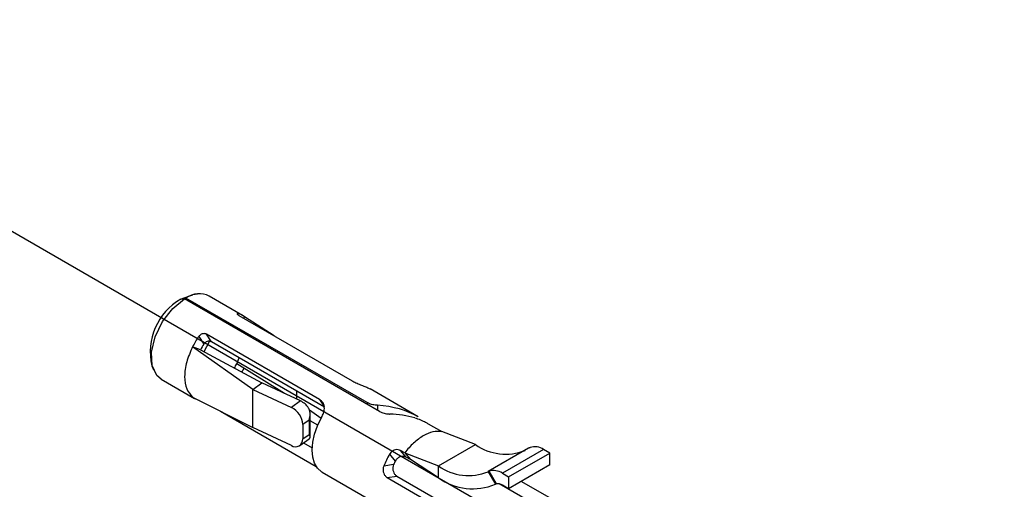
# Model space of a CAD drawing. Extents: x 897.4 to 914.4, y -8.5 to 2.5.
# Tile 30 of 36: x 905.489 to 905.992, y -2.1 to -1.86. Entities that reach past the tile are written whole.
import ezdxf

# ---------------------------------------------------------------- set-up
doc = ezdxf.new("R2010")
doc.units = 0
doc.header["$LTSCALE"] = 4
doc.header["$MEASUREMENT"] = 0
doc.linetypes.add('HIDDEN', pattern=[0.375, 0.25, -0.125])
doc.layers.get('0').update_dxf_attribs({"linetype": 'CONTINUOUS'})
doc.layers.add('SLD-0', color=179, linetype='CONTINUOUS')

msp = doc.modelspace()

# ---------------------------------------------------------------- linework, layer by layer
at = {"color": 7, "linetype": 'Continuous', "lineweight": 25}
for p, q in [((905.571958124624, -2.00233011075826), (905.577396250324, -2.00041961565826)), ((905.579675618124, -2.000108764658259), (905.577396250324, -2.00041961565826)), ((905.571252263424, -2.002737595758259), (905.573118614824, -2.00258257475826)), ((905.571951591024, -2.00267952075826), (905.571958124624, -2.00233011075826)), ((905.571958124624, -2.00233011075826), (905.573871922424, -2.002147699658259)), ((905.672694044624, -2.06006624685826), (905.573118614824, -2.00258257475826)), ((905.666359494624, -2.055539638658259), (905.573871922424, -2.002147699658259)), ((905.602756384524, -2.010967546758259), (905.585745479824, -2.001147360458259)), ((905.600892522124, -2.01104591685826), (905.658645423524, -2.044385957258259)), ((905.603778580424, -2.01166544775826), (905.603285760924, -2.01242746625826)), ((905.618818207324, -2.021394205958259), (905.603778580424, -2.01166544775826)), ((905.642072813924, -2.053953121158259), (905.584319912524, -2.02061308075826)), ((905.586830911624, -2.024487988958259), (905.584319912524, -2.02061308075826)), ((905.580436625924, -2.021719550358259), (905.582974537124, -2.025635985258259)), ((905.644583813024, -2.05782802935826), (905.586830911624, -2.024487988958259)), ((905.607944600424, -2.048791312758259), (905.577233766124, -2.026989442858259)), ((905.581255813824, -2.028564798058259), (905.577233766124, -2.026989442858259)), ((905.581255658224, -2.02856475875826), (905.612615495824, -2.045459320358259)), ((905.599798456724, -2.03572901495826), (905.6009816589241, -2.03265703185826)), ((905.556439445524, -2.03672177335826), (905.557310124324, -2.03885107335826)), ((905.624078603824, -2.05081461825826), (905.599756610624, -2.03581106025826)), ((905.561244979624, -2.043588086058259), (905.578255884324, -2.053408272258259)), ((905.607944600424, -2.048791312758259), (905.612615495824, -2.045459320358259)), ((905.632380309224, -2.05469299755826), (905.612615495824, -2.045459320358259)), ((905.607944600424, -2.068192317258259), (905.607944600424, -2.048791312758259)), ((905.607944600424, -2.048791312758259), (905.627709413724, -2.05802498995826)), ((905.630298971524, -2.04958157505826), (905.630298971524, -2.05372070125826)), ((905.6923888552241, -2.06271127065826), (905.667817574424, -2.048526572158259)), ((905.577233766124, -2.05271032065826), (905.607944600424, -2.068192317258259)), ((905.632380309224, -2.05469299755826), (905.627709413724, -2.05802498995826)), ((905.591536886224, -2.05992087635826), (905.640394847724, -2.088125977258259)), ((905.642848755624, -2.06360423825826), (905.636931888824, -2.059383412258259)), ((905.636750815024, -2.06445187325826), (905.633481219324, -2.066784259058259)), ((905.636750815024, -2.06445187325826), (905.636750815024, -2.07172724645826)), ((905.637246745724, -2.073053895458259), (905.637246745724, -2.06146984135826)), ((905.641182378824, -2.067020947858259), (905.637246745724, -2.064748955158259)), ((905.627709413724, -2.07742599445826), (905.607944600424, -2.068192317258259)), ((905.633481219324, -2.066784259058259), (905.633481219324, -2.07405963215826)), ((905.697547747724, -2.066301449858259), (905.704436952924, -2.07027850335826)), ((905.721619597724, -2.07695946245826), (905.704436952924, -2.07027850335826)), ((905.632021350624, -2.07740781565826), (905.6366768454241, -2.074086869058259)), ((905.633481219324, -2.07405963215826), (905.636750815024, -2.07172724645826)), ((905.633833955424, -2.076114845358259), (905.638307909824, -2.078697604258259)), ((905.685535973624, -2.081189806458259), (905.683435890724, -2.079977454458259)), ((905.686299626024, -2.08340574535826), (905.683435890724, -2.079977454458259)), ((905.702718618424, -2.087870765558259), (905.721619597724, -2.07695946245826)), ((905.748765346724, -2.078858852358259), (905.728214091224, -2.090722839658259)), ((905.756414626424, -2.079464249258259), (905.7354135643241, -2.09158790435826)), ((905.759564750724, -2.081282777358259), (905.756414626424, -2.079464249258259)), ((905.677802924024, -2.081855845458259), (905.680737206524, -2.085368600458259)), ((905.685535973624, -2.081189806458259), (905.702718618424, -2.087870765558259)), ((905.685535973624, -2.081189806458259), (905.6883997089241, -2.08461809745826)), ((905.6883997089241, -2.08461809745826), (905.686299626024, -2.08340574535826)), ((905.702718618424, -2.093933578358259), (905.6883997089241, -2.08461809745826)), ((905.738563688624, -2.09340643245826), (905.759564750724, -2.081282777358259)), ((905.759564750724, -2.08734559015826), (905.759564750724, -2.081282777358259)), ((905.643323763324, -2.090955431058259), (905.643101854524, -2.090836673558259)), ((905.6433170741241, -2.090967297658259), (905.772221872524, -2.16538245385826)), ((905.679865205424, -2.087138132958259), (905.674811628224, -2.08792572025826)), ((905.702718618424, -2.093933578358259), (905.702718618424, -2.087870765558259)), ((905.7280484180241, -2.090803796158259), (905.731799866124, -2.09721571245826)), ((905.728195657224, -2.090735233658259), (905.7319459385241, -2.097145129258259)), ((905.728507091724, -2.090592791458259), (905.732279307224, -2.097040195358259)), ((905.759564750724, -2.08734559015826), (905.738563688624, -2.09946924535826)), ((905.6766105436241, -2.093827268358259), (905.681542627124, -2.09305861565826)), ((905.6766105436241, -2.093827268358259), (905.7368836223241, -2.12862217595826)), ((905.681542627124, -2.09305861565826), (905.741815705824, -2.127853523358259)), ((905.7354135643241, -2.09158790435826), (905.738563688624, -2.09340643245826)), ((905.738563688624, -2.09340643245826), (905.738563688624, -2.09946924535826)), ((905.764347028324, -2.106893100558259), (905.745025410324, -2.095738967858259)), ((905.731799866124, -2.09721571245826), (905.731942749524, -2.09713970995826)), ((905.756654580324, -2.110225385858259), (905.733749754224, -2.09700271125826)), ((905.738563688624, -2.09946924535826), (905.7354135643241, -2.097650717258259))]:
    msp.add_line(p, q, dxfattribs=at)
at = {"color": 8, "linetype": 'Continuous', "lineweight": 25}
for p, q in [((905.600358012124, -2.010680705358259), (905.600575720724, -2.010093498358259)), ((905.642072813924, -2.053953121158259), (905.644335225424, -2.057444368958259)), ((905.666359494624, -2.055539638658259), (905.666343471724, -2.056400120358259)), ((905.671607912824, -2.056913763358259), (905.671561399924, -2.059412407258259))]:
    msp.add_line(p, q, dxfattribs=at)
at = {"color": 7, "linetype": 'Continuous', "lineweight": 25, "flags": 128}
for points in [[(905.561244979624, -2.043588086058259), (905.559037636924, -2.04173951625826), (905.556618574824, -2.03663664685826), (905.556309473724, -2.029749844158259), (905.5581489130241, -2.021940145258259), (905.561907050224, -2.014183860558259), (905.567113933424, -2.007450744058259), (905.573118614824, -2.00258257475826)], [(905.5857271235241, -2.024242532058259), (905.585656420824, -2.024424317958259), (905.583038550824, -2.029525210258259)], [(905.643101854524, -2.090836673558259), (905.641052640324, -2.089024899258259), (905.639533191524, -2.086512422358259), (905.638598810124, -2.08339067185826), (905.638283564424, -2.07977321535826), (905.638598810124, -2.075791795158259), (905.639533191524, -2.071591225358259), (905.641052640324, -2.067324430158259), (905.643101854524, -2.063146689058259)]]:
    msp.add_lwpolyline(points, dxfattribs=at)
at = {"color": 7, "linetype": 'Continuous', "lineweight": 25}
for centre, radius, start, end in [((905.580622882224, -2.011311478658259), 0.011382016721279, 63.25242590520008, 126.3790900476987), ((905.586540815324, -2.02962182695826), 0.0309273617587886, 119.6260679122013, 193.2716657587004), ((905.598613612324, -2.01814021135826), 0.0082824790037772, 51.42036933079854, 76.29642968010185), ((905.614828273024, -2.046229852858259), 0.0422319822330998, 144.5232177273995, 152.8971873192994), ((905.607516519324, -2.042007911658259), 0.0295016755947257, 146.2927955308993, 153.0704305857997), ((905.573442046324, -2.022337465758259), 0.0295633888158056, 328.2422742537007, 333.0651231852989), ((905.566048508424, -2.018069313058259), 0.0423875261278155, 328.9457543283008, 331.8449303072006), ((905.582396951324, -2.046239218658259), 0.0082785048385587, 231.4142129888, 256.3024241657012), ((905.627769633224, -2.06390265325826), 0.0102993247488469, 32.8650938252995, 63.40585017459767), ((905.623008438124, -2.067403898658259), 0.0104910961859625, 3.386053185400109, 63.37866952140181), ((905.629790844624, -2.07436350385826), 0.0037028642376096, 235.7978971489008, 4.707210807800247), ((905.736967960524, -2.05525145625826), 0.0265858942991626, 234.7382772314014, 292.051576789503), ((905.751962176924, -2.085901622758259), 0.0078271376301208, 55.33008611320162, 108.271944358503), ((905.713619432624, -2.103278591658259), 0.0417343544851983, 149.1153046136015, 158.4156051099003), ((905.7064577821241, -2.09914296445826), 0.0291767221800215, 151.8292267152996, 155.703896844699), ((905.7180669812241, -2.06616275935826), 0.0265858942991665, 234.7382772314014, 292.051576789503), ((905.730961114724, -2.098025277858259), 0.007827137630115, 55.33008611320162, 108.271944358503), ((905.720233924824, -2.069217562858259), 0.0302930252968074, 234.6762406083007, 292.445354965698), ((905.733114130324, -2.101104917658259), 0.0041495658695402, 56.34860689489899, 101.6061597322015)]:
    msp.add_arc(centre, radius, start, end, dxfattribs=at)
for centre, major_axis, ratio, start_param, end_param in [((905.668157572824, -2.077015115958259), (0.0346491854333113, -0.0003298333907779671), 0.5836223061, 0.8019054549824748, 1.476609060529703), ((905.675245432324, -2.081106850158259), (0.03464923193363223, 0.000322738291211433), 0.5710725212, 1.104032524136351, 1.48747509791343)]:
    msp.add_ellipse(centre, major_axis=major_axis, ratio=ratio, start_param=start_param, end_param=end_param, dxfattribs=at)
for points, knots in [([(905.6005757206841, -2.010093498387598), (905.6004048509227, -2.010062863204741), (905.6000630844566, -2.010001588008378), (905.5998873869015, -2.010133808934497), (905.6000063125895, -2.010400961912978), (905.600373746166, -2.010729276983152), (905.6007435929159, -2.010955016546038), (905.6008925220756, -2.011045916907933)], [0, 0, 0, 0, 0.2142584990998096, 0.4285507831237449, 0.6420291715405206, 0.8558530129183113, 1, 1, 1, 1]), ([(905.5843199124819, -2.020613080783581), (905.5840634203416, -2.020501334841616), (905.5835504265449, -2.020277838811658), (905.5826051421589, -2.020300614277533), (905.5816734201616, -2.020605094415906), (905.5809225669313, -2.021116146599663), (905.5805758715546, -2.02154664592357), (905.5804366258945, -2.021719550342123)], [0, 0, 0, 0, 0.214348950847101, 0.4287058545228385, 0.6429158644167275, 0.8565818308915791, 1, 1, 1, 1]), ([(905.5868309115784, -2.024487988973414), (905.5865744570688, -2.024376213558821), (905.5860615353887, -2.024152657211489), (905.5851172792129, -2.024176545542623), (905.5841913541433, -2.024486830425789), (905.5834484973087, -2.025011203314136), (905.5831115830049, -2.025455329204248), (905.5829745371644, -2.025635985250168)], [0, 0, 0, 0, 0.2139837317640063, 0.4279780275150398, 0.641688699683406, 0.8542505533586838, 1, 1, 1, 1]), ([(905.5772337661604, -2.02698944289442), (905.5760936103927, -2.029584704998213), (905.5738133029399, -2.034775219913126), (905.5728637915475, -2.042372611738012), (905.5738133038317, -2.048873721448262), (905.5760936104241, -2.051431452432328), (905.5772337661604, -2.052710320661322)], [0, 0, 0, 0, 0.2500004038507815, 0.4999999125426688, 0.7499994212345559, 1, 1, 1, 1]), ([(905.6586454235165, -2.044385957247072), (905.659286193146, -2.044728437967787), (905.6605677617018, -2.045413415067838), (905.6629221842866, -2.046389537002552), (905.6651892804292, -2.047289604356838), (905.666880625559, -2.048008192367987), (905.6675715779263, -2.04840203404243), (905.6678108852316, -2.048538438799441)], [0, 0, 0, 0, 0.2224212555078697, 0.4448526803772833, 0.6663820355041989, 0.8844533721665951, 1, 1, 1, 1]), ([(905.6431018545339, -2.063146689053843), (905.6434695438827, -2.062397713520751), (905.6442053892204, -2.0608988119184), (905.6446062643, -2.058575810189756), (905.6443267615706, -2.056502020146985), (905.6434396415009, -2.054912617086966), (905.6424856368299, -2.0542429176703), (905.6420728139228, -2.053953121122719)], [0, 0, 0, 0, 0.2118921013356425, 0.4240531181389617, 0.631306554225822, 0.8404566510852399, 1, 1, 1, 1]), ([(905.671607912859, -2.056913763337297), (905.6707806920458, -2.05682845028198), (905.669126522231, -2.056657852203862), (905.6673808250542, -2.056088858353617), (905.6665678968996, -2.055651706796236), (905.6663594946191, -2.055539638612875)], [0, 0, 0, 0, 0.4265674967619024, 0.8529948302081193, 1, 1, 1, 1]), ([(905.6367508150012, -2.064451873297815), (905.6367639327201, -2.064410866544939), (905.6370865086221, -2.063402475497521), (905.6373802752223, -2.061668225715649), (905.6370930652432, -2.059700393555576), (905.6366879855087, -2.058738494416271), (905.6364799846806, -2.058408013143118), (905.6364205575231, -2.058313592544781)], [0, 0, 0, 0, 0.0207561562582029, 0.5104115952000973, 0.8155167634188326, 0.9472919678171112, 1, 1, 1, 1]), ([(905.6726940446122, -2.060066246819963), (905.6734338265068, -2.060405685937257), (905.674824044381, -2.061043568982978), (905.6767775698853, -2.061305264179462), (905.677772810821, -2.061353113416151), (905.6779454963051, -2.06136141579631)], [0, 0, 0, 0, 0.4845408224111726, 0.9105620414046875, 1, 1, 1, 1]), ([(905.6906729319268, -2.063291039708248), (905.691640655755, -2.06360916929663), (905.693574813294, -2.064245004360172), (905.6959143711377, -2.065390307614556), (905.6971065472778, -2.066055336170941), (905.6975477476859, -2.066301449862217)], [0, 0, 0, 0, 0.3867893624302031, 0.7730630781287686, 1, 1, 1, 1]), ([(905.7044369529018, -2.070278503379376), (905.7029636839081, -2.070193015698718), (905.7000171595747, -2.070022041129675), (905.6966633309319, -2.07167122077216), (905.6949864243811, -2.072495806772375)], [0, 0, 0, 0, 0.5000023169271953, 1, 1, 1, 1]), ([(905.6366519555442, -2.074084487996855), (905.6368347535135, -2.07392738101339), (905.6373255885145, -2.073505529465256), (905.6372650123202, -2.072753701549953), (905.6369602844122, -2.072076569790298), (905.6367639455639, -2.071749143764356), (905.6367508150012, -2.071727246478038)], [0, 0, 0, 0, 0.2468372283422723, 0.6627882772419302, 0.9774482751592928, 1, 1, 1, 1]), ([(905.6949864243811, -2.072495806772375), (905.69330951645, -2.073607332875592), (905.6899557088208, -2.075830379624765), (905.68700921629, -2.079403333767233), (905.6855359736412, -2.081189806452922)], [0, 0, 0, 0, 0.5000012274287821, 1, 1, 1, 1]), ([(905.6834358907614, -2.079977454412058), (905.6830525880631, -2.079811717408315), (905.6822859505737, -2.079480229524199), (905.6808921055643, -2.07954511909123), (905.679539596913, -2.080051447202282), (905.6784688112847, -2.08088101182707), (905.6779957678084, -2.081573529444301), (905.6778029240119, -2.081855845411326)], [0, 0, 0, 0, 0.2139139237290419, 0.4278457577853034, 0.6414472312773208, 0.8538301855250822, 1, 1, 1, 1]), ([(905.7495081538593, -2.078469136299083), (905.7493861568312, -2.078525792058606), (905.7491763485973, -2.078623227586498), (905.7488872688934, -2.078790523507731), (905.7487662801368, -2.078860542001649)], [0, 0, 0, 0, 0.5814692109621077, 1, 1, 1, 1]), ([(905.686299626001, -2.083405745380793), (905.6859164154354, -2.083239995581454), (905.6851499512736, -2.082908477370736), (905.6837591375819, -2.082975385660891), (905.6824225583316, -2.083491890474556), (905.6813714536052, -2.084348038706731), (905.6809244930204, -2.085067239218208), (905.68073720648, -2.085368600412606)], [0, 0, 0, 0, 0.2130695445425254, 0.426163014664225, 0.638601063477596, 0.8485657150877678, 1, 1, 1, 1]), ([(905.6748116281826, -2.087925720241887), (905.6746711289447, -2.088401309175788), (905.6743900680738, -2.089352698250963), (905.6745237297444, -2.090880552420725), (905.6750395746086, -2.092256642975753), (905.675791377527, -2.093268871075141), (905.6763723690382, -2.093664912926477), (905.6766105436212, -2.093827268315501)], [0, 0, 0, 0, 0.2136944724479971, 0.4274838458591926, 0.6394616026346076, 0.8521990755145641, 1, 1, 1, 1]), ([(905.6798652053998, -2.087138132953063), (905.6797015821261, -2.087609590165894), (905.6793741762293, -2.088552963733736), (905.6794631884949, -2.090076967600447), (905.6799543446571, -2.091451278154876), (905.6807018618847, -2.092481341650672), (905.6812924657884, -2.092886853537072), (905.6815426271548, -2.093058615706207)], [0, 0, 0, 0, 0.2126226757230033, 0.4254524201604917, 0.6345936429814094, 0.8452252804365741, 1, 1, 1, 1]), ([(905.7280484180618, -2.090803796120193), (905.7281443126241, -2.09075370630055), (905.728319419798, -2.090662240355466), (905.72833226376, -2.090656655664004), (905.7283380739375, -2.09065412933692)], [0, 0, 0, 0, 0.5476335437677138, 1, 1, 1, 1]), ([(905.7282151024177, -2.090724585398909), (905.7282210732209, -2.090720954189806), (905.7282352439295, -2.090712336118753), (905.728407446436, -2.090636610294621), (905.7285070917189, -2.090592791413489)], [0, 0, 0, 0, 0.4213482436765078, 1, 1, 1, 1]), ([(905.7322793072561, -2.097040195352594), (905.7321765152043, -2.097070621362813), (905.7319677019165, -2.097132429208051), (905.7319539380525, -2.097138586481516), (905.7319469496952, -2.097141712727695)], [0, 0, 0, 0, 0.4922677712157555, 1, 1, 1, 1])]:
    msp.add_open_spline(points, degree=3, knots=knots, dxfattribs=at)
at = {"layer": 'SLD-0', "linetype": 'HIDDEN'}
msp.add_line((905.991626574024, -2.26071838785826), (905.297514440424, -1.860015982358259), dxfattribs=at)

doc.saveas('drawing.dxf')
